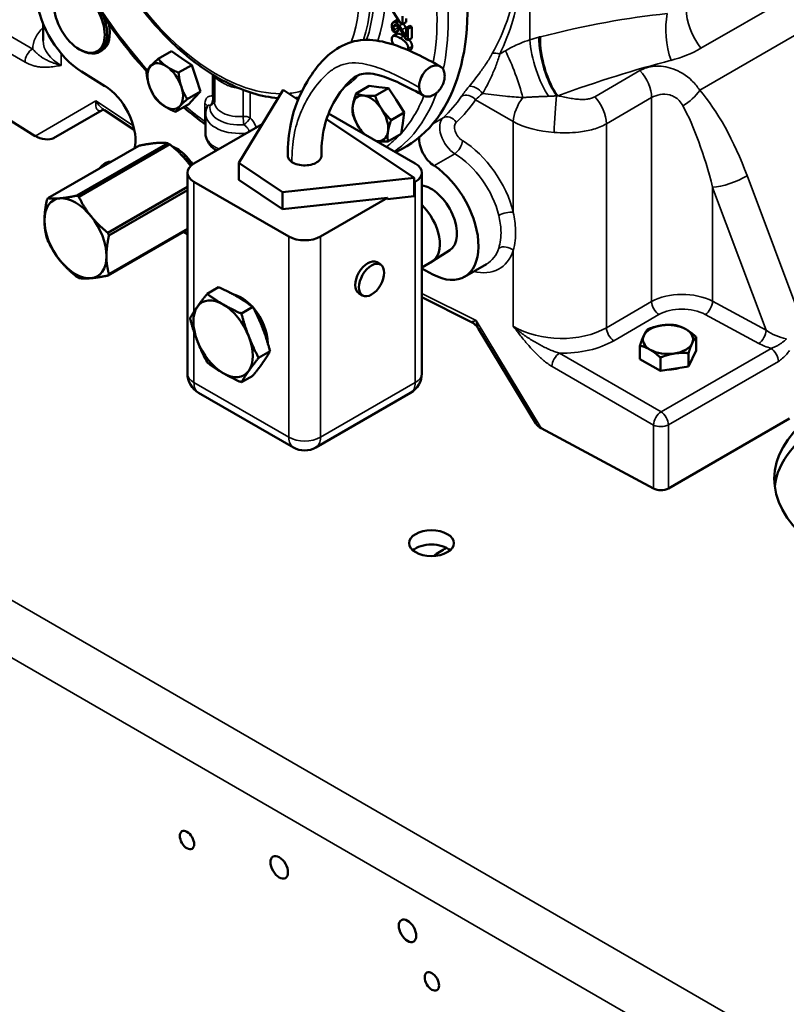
# Model space of a CAD drawing. Header units: inches. Extents: x 1 to 237, y 4 to 150.
# Tile 128 of 209: x 168 to 177, y 74 to 85. Entities that reach past the tile are written whole.
import ezdxf

# ---------------------------------------------------------------- set-up
doc = ezdxf.new("R2010")
doc.units = ezdxf.units.IN
doc.header["$LTSCALE"] = 7
doc.header["$MEASUREMENT"] = 0
doc.layers.add('Visible (ANSI)', color=7, linetype='Continuous', lineweight=50)
doc.layers.add('Visible Narrow (ANSI)', color=7, linetype='Continuous', lineweight=35)

msp = doc.modelspace()

# ---------------------------------------------------------------- linework, layer by layer
at = {"layer": 'Visible (ANSI)'}
for p, q in [((172.525, 84.864), (172.616, 84.72)), ((172.641, 84.706), (172.641, 84.796)), ((168.621, 84.524), (168.621, 84.713)), ((172.577, 84.75), (172.535, 84.725)), ((172.616, 84.72), (172.641, 84.706)), ((172.683, 84.73), (172.641, 84.706)), ((172.723, 84.689), (172.681, 84.665)), ((172.683, 84.771), (172.683, 84.73)), ((172.744, 84.677), (172.701, 84.653)), ((172.723, 84.689), (172.744, 84.677)), ((172.744, 84.677), (172.744, 84.551)), ((172.532, 84.629), (172.557, 84.615)), ((172.577, 84.597), (172.534, 84.573)), ((172.599, 84.641), (172.557, 84.616)), ((172.599, 84.639), (172.557, 84.615)), ((172.557, 84.615), (172.557, 84.616)), ((172.599, 84.641), (172.599, 84.639)), ((172.681, 84.665), (172.681, 84.564)), ((172.701, 84.653), (172.681, 84.665)), ((172.701, 84.527), (172.701, 84.653)), ((172.676, 84.541), (172.701, 84.527)), ((172.744, 84.551), (172.701, 84.527)), ((169.037, 84.42), (169.051, 84.412)), ((169.285, 84.419), (169.256, 84.4)), ((170.055, 84.405), (169.908, 84.32)), ((170.055, 84.405), (170.169, 84.328)), ((172.734, 84.424), (172.712, 84.411)), ((170.284, 84.25), (170.136, 84.165)), ((170.169, 84.328), (170.284, 84.25)), ((170.284, 84.25), (170.332, 84.102)), ((168.533, 83.456), (167.36, 84.182)), ((169.052, 84.176), (169.312, 84.015)), ((170.537, 83.835), (170.537, 84.131)), ((174.264, 84.126), (174.264, 84.126)), ((170.332, 84.102), (170.381, 83.954)), ((172.269, 84.017), (172.121, 83.932)), ((172.269, 84.017), (172.376, 84.003)), ((174.18, 84.078), (174.18, 84.078)), ((170.381, 83.954), (170.233, 83.869)), ((170.381, 83.954), (170.315, 83.883)), ((171.305, 83.973), (170.809, 83.156)), ((171.472, 83.861), (171.305, 83.973)), ((172.483, 83.99), (172.335, 83.904)), ((172.376, 84.003), (172.483, 83.99)), ((172.483, 83.99), (172.572, 83.855)), ((173.967, 83.955), (173.967, 83.955)), ((170.249, 83.813), (170.101, 83.728)), ((170.315, 83.883), (170.249, 83.813)), ((172.572, 83.855), (172.661, 83.72)), ((168.738, 83.433), (169.281, 83.746)), ((169.307, 83.746), (169.641, 83.525)), ((170.437, 83.489), (170.437, 83.704)), ((171.814, 83.708), (172.783, 83.148)), ((172.661, 83.72), (172.514, 83.635)), ((172.661, 83.72), (172.644, 83.599)), ((170.308, 83.148), (171.072, 83.589)), ((172.772, 82.988), (171.791, 83.646)), ((172.644, 83.599), (172.626, 83.479)), ((172.626, 83.479), (172.478, 83.394)), ((170.015, 83.376), (168.998, 82.789)), ((169.021, 82.776), (170.038, 83.363)), ((168.675, 82.76), (169.691, 83.347)), ((172.563, 83.275), (172.63, 83.31)), ((170.809, 83.156), (170.809, 82.966)), ((170.809, 83.156), (171.298, 82.827)), ((170.235, 83.046), (170.235, 80.801)), ((172.857, 83.046), (172.857, 80.801)), ((171.369, 82.332), (170.308, 82.944)), ((171.298, 82.638), (170.809, 82.966)), ((171.298, 82.827), (172.772, 82.988)), ((172.772, 82.784), (172.772, 82.988)), ((172.783, 82.944), (172.772, 82.938)), ((170.235, 82.887), (169.345, 82.373)), ((169.357, 82.344), (170.235, 82.851)), ((171.298, 82.827), (171.298, 82.638)), ((172.474, 82.766), (171.298, 82.638)), ((172.474, 82.766), (171.723, 82.332)), ((172.474, 82.751), (172.772, 82.784)), ((172.474, 82.751), (172.474, 82.766)), ((169.345, 81.896), (170.235, 82.41)), ((170.235, 82.419), (169.357, 81.912)), ((170.192, 82.385), (170.235, 82.358)), ((173.17, 82.18), (172.976, 82.056)), ((172.395, 82.019), (172.353, 82.044)), ((172.971, 82.053), (172.857, 81.987)), ((172.857, 81.975), (172.979, 81.909)), ((173.335, 81.882), (173.581, 82.024)), ((170.584, 81.765), (170.456, 81.691)), ((172.195, 81.673), (172.153, 81.697)), ((172.857, 81.653), (173.406, 81.379)), ((170.839, 81.47), (170.967, 81.544)), ((174.133, 80.24), (173.492, 81.299)), ((175.924, 81.058), (175.924, 81.209)), ((171.159, 81.049), (171.031, 80.975)), ((175.296, 80.961), (175.296, 81.112)), ((175.924, 81.058), (175.84, 80.877)), ((175.526, 80.829), (175.296, 80.961)), ((175.526, 80.829), (175.526, 80.979)), ((175.84, 80.877), (175.84, 81.028)), ((175.84, 80.877), (175.526, 80.829)), ((170.967, 80.776), (170.839, 80.702)), ((170.36, 80.584), (171.421, 79.972)), ((171.671, 79.972), (172.732, 80.584)), ((176.97, 80.297), (175.615, 79.515)), ((175.448, 79.513), (174.191, 80.19))]:
    msp.add_line(p, q, dxfattribs=at)
for centre, start, end in [((170.485, 80.801), 180, 240), ((172.607, 80.801), 300, 0), ((171.546, 80.189), 240, 300)]:
    msp.add_arc(centre, 0.25, start, end, dxfattribs=at)
for centre, major_axis, ratio, start_param, end_param in [((170.994, 86.239), (1.678, -2.906), 0.57735, 6.25849, 9.449473), ((169.071, 84.777), (-0.375, 0.65), 0.57735, 5.800728, 8.604473), ((169.041, 84.76), (0.21, -0.363), 0.57735, 5.532128, 7.660325), ((169.071, 84.777), (0.209, -0.362), 0.57735, 0.025144, 1.072784), ((169.371, 84.542), (0.75, 0.025), 0.553526, 3.122924, 3.125061), ((168.482, 84.276), (0.188, 0), 0.57735, 1.156518, 1.15662), ((169.987, 84.014), (-0.141, 0.243), 0.57735, 0.174503, 1.221701), ((169.987, 84.014), (-0.141, 0.243), 0.57735, 5.410491, 6.457688), ((169.987, 84.014), (-0.141, 0.243), 0.57735, 4.363293, 5.410491), ((170.152, 84.109), (0.14, -0.243), 0.57735, 2.263388, 2.274408), ((169.3, 83.615), (0.25, -0.433), 0.57735, 0.631919, 2.321288), ((169.987, 84.014), (0.141, -0.243), 0.57735, 4.363293, 5.410491), ((170.152, 84.109), (0.141, -0.243), 0.57735, 1.215598, 1.227803), ((169.987, 84.014), (0.141, -0.243), 0.57735, 0.174503, 1.221701), ((172.282, 83.653), (-0.14, 0.243), 0.57735, 5.866906, 6.914103), ((172.282, 83.653), (-0.14, 0.243), 0.57735, 4.819708, 5.866906), ((172.447, 83.748), (0.14, -0.243), 0.57735, 2.72131, 2.729316), ((169.987, 84.014), (0.141, -0.243), 0.57735, 5.410491, 6.457688), ((170.152, 84.109), (0.141, -0.243), 0.57735, 0.17188, 0.177126), ((170.994, 86.239), (1.678, -2.906), 0.57735, 5.293493, 5.293507), ((172.282, 83.653), (0.141, -0.243), 0.57735, 3.77251, 4.819708), ((172.447, 83.748), (0.14, -0.243), 0.57735, 1.671838, 1.684392), ((172.282, 83.653), (-0.141, 0.243), 0.57735, 3.77251, 4.819708), ((172.447, 83.748), (0.14, -0.243), 0.57735, 0.626083, 0.635753), ((172.282, 83.653), (0.14, -0.243), 0.57735, 4.819708, 5.139314), ((172.282, 83.653), (0.14, -0.243), 0.57735, 5.866906, 6.914103), ((168.621, 83.504), (-0.144, 0.04), 0.528273, 1.068386, 2.663863), ((170.026, 82.915), (-0.278, 0.482), 0.57735, 5.468782, 5.526792), ((172.282, 83.653), (0.14, -0.243), 0.57735, 5.856261, 5.866906), ((173.004, 83.321), (-0.125, 0.217), 0.57735, 0.692291, 2.293968), ((170.132, 82.986), (0.345, -0.598), 0.57735, 3.773512, 3.829366), ((170.485, 83.046), (-0.25, 0), 0.57735, 5.497787, 7.068583), ((172.607, 83.046), (0.25, 0), 0.57735, 5.497787, 7.068583), ((172.96, 82.532), (0.375, -0.65), 0.57735, 5.532694, 8.577153), ((172.96, 82.532), (0.205, -0.355), 0.57735, 0.024695, 2.721307), ((168.983, 82.312), (-0.245, 0.425), 0.57735, 6.021386, 7.068583), ((169.01, 82.328), (-0.278, 0.482), 0.57735, 0.232794, 0.290804), ((168.983, 82.312), (-0.245, 0.425), 0.57735, 4.974188, 6.021386), ((169.01, 82.328), (0.278, -0.482), 0.57735, 2.32719, 2.385199), ((172.761, 82.417), (0.21, -0.364), 0.57735, 0, 2.027565), ((168.983, 82.312), (0.245, -0.425), 0.57735, 3.926991, 4.974188), ((168.983, 82.312), (-0.245, 0.425), 0.57735, 3.926991, 4.974188), ((169.01, 82.328), (0.278, -0.482), 0.57735, 1.279992, 1.338002), ((169.01, 82.328), (-0.278, 0.482), 0.57735, 1.279992, 1.338002), ((171.546, 82.434), (-0.25, 0), 0.57735, 0.785398, 2.356194), ((168.983, 82.312), (0.245, -0.425), 0.57735, 4.974188, 6.021386), ((168.983, 82.312), (0.245, -0.425), 0.57735, 6.021386, 7.068583), ((172.253, 81.871), (-0.1, -0.173), 0.57735, 3.141593, 6.283185), ((169.01, 82.328), (-0.278, 0.482), 0.57735, 2.32719, 2.385199), ((169.01, 82.328), (0.278, -0.482), 0.57735, 0.232794, 0.290804), ((170.634, 81.189), (-0.235, 0.407), 0.57735, 5.497787, 6.544985), ((170.839, 81.307), (0.209, -0.362), 0.57735, 1.944877, 2.653733), ((170.634, 81.189), (-0.235, 0.407), 0.57735, 0.261799, 1.308997), ((170.634, 81.189), (-0.235, 0.407), 0.57735, 4.45059, 5.497787), ((170.839, 81.307), (0.209, -0.362), 0.57735, 0.788854, 1.887068), ((173.545, 81.444), (0.141, 0.063), 0.103247, 3.225508, 3.226136), ((175.61, 81.181), (-0.281, 0), 0.57735, 4.974188, 6.021386), ((175.61, 81.181), (-0.281, 0), 0.57735, 3.926991, 4.974188), ((175.61, 81.181), (0.281, 0), 0.57735, 6.021386, 7.068583), ((170.634, 81.189), (0.235, -0.407), 0.57735, 4.45059, 5.497787), ((170.634, 81.189), (0.235, -0.407), 0.57735, 0.261799, 1.308997), ((175.61, 81.181), (-0.281, 0), 0.57735, 6.021386, 7.068583), ((175.61, 81.181), (0.281, 0), 0.57735, 3.926991, 4.974188), ((175.61, 81.181), (0.281, 0), 0.57735, 4.974188, 6.021386), ((170.634, 81.189), (0.235, -0.407), 0.57735, 5.497787, 6.544985), ((175.61, 80.989), (-0.253, 0), 0.57735, 1.613866, 2.051326), ((178.799, 79.618), (-2, 0), 0.57735, 5.497787, 7.991889), ((178.799, 79.457), (-2, 0), 0.57735, 5.497787, 6.213532), ((174.273, 80.24), (0.147, -0.038), 0.507396, 3.619323, 4.259339), ((175.53, 79.564), (-0.12, 0), 0.57735, 0.820305, 2.356194), ((172.965, 78.743), (-0.25, 0), 0.57735, 3.732093, 5.692685)]:
    msp.add_ellipse(centre, major_axis=major_axis, ratio=ratio, start_param=start_param, end_param=end_param, dxfattribs=at)
for centre, major_axis in [((169.027, 84.752), (0.2, -0.347)), ((172.295, 81.846), (0.1, 0.173)), ((172.965, 78.903), (0.25, 0)), ((170.23, 75.583), (-0.0566, 0.0981)), ((171.262, 75.278), (-0.069, 0.12)), ((172.697, 74.568), (-0.069, 0.12)), ((172.97, 74.002), (-0.0566, 0.0981))]:
    msp.add_ellipse(centre, major_axis=major_axis, ratio=0.57735, dxfattribs=at)
for points, degree, knots in [([(169.421, 88.042), (169.299, 87.964), (169.196, 87.854), (169.038, 87.579), (168.984, 87.412), (168.931, 87.034), (168.933, 86.822), (168.996, 86.378), (169.056, 86.147), (169.227, 85.688), (169.338, 85.461), (169.598, 85.034), (169.748, 84.834), (170.072, 84.48), (170.247, 84.326), (170.605, 84.08), (170.789, 83.989), (171.063, 83.905), (171.157, 83.887), (171.248, 83.879)], 3, [0.810093, 0.810093, 0.810093, 0.810093, 1.107873, 1.107873, 1.420886, 1.420886, 1.746226, 1.746226, 2.072532, 2.072532, 2.39776, 2.39776, 2.722621, 2.722621, 3.048088, 3.048088, 3.374586, 3.374586, 3.547036, 3.547036, 3.547036, 3.547036]), ([(168.517, 86.519), (168.563, 86.334), (168.622, 86.147), (168.815, 85.634), (168.973, 85.311), (169.342, 84.709), (169.551, 84.429), (169.778, 84.181)], 3, [1.892737, 1.892737, 1.892737, 1.892737, 2.0778252, 2.0778252, 2.4014564, 2.4014564, 2.7188421, 2.7188421, 2.7188421, 2.7188421]), ([(172.65, 84.711), (172.656, 84.703), (172.67, 84.681), (172.678, 84.669)], 2, [0.158837, 0.158837, 0.158837, 1, 2, 2, 2]), ([(172.577, 84.597), (172.581, 84.6), (172.609, 84.603), (172.656, 84.576)], 2, [0.758879, 0.758879, 0.758879, 1, 2, 2, 2]), ([(171.358, 83.236), (171.358, 83.36), (171.368, 83.481), (171.426, 83.774), (171.494, 83.929), (171.661, 84.208), (171.762, 84.338), (171.983, 84.481), (172.075, 84.517), (172.263, 84.537), (172.358, 84.526), (172.569, 84.474), (172.686, 84.426), (172.889, 84.329), (172.975, 84.283), (173.062, 84.234)], 3, [0, 0, 0, 0, 1.1348, 1.1348, 2.9741, 2.9741, 4.965988, 4.965988, 6.02462, 6.02462, 7.051709, 7.051709, 8.381548, 8.381548, 9.382896, 9.382896, 9.382896, 9.382896]), ([(172.521, 84.54), (172.521, 84.506), (172.544, 84.477), (172.544, 84.476)], 2, [-2, -2, -2, -1, -0.981404, -0.981404, -0.981404]), ([(172.713, 84.534), (172.72, 84.527), (172.748, 84.491), (172.748, 84.458)], 2, [0.761047, 0.761047, 0.761047, 1, 2, 2, 2]), ([(172.828, 84), (172.828, 83.998), (172.828, 83.997), (172.828, 83.995), (172.83, 83.978), (172.834, 83.963), (172.84, 83.95), (172.841, 83.947), (172.843, 83.945), (172.844, 83.942), (172.845, 83.941), (172.846, 83.94), (172.846, 83.939), (172.846, 83.938), (172.847, 83.938), (172.847, 83.938), (172.856, 83.923), (172.867, 83.913), (172.88, 83.907), (172.881, 83.906), (172.882, 83.905), (172.883, 83.905), (172.885, 83.904), (172.888, 83.903), (172.89, 83.902), (172.905, 83.896), (172.919, 83.896), (172.928, 83.896), (172.929, 83.896), (172.929, 83.896), (172.93, 83.896), (172.936, 83.897), (172.943, 83.898), (172.949, 83.899), (172.96, 83.902), (172.971, 83.906), (172.981, 83.911), (172.982, 83.911), (172.983, 83.912), (172.984, 83.913), (172.992, 83.917), (173, 83.921), (173.008, 83.927), (173.009, 83.928), (173.011, 83.929), (173.012, 83.931), (173.019, 83.936), (173.026, 83.941), (173.032, 83.948), (173.036, 83.951), (173.039, 83.955), (173.043, 83.959), (173.055, 83.973), (173.067, 83.988), (173.077, 84.005), (173.079, 84.008), (173.08, 84.011), (173.082, 84.014), (173.091, 84.03), (173.098, 84.048), (173.103, 84.065), (173.104, 84.069), (173.105, 84.073), (173.106, 84.077), (173.112, 84.099), (173.114, 84.121), (173.112, 84.141), (173.111, 84.161), (173.106, 84.179), (173.099, 84.195), (173.098, 84.196), (173.098, 84.197), (173.097, 84.198), (173.096, 84.2), (173.095, 84.202), (173.094, 84.204), (173.085, 84.217), (173.075, 84.226), (173.066, 84.231), (173.066, 84.232), (173.065, 84.232), (173.065, 84.233), (173.064, 84.233), (173.064, 84.233), (173.063, 84.233), (173.059, 84.236), (173.055, 84.238), (173.05, 84.24), (173.041, 84.243), (173.031, 84.245), (173.023, 84.245), (173.022, 84.245), (173.02, 84.245), (173.019, 84.245), (173.018, 84.245), (173.018, 84.245), (173.017, 84.245), (173.009, 84.245), (173, 84.244), (172.991, 84.242), (172.982, 84.24), (172.973, 84.237), (172.964, 84.233), (172.953, 84.228), (172.941, 84.221), (172.928, 84.211), (172.916, 84.202), (172.906, 84.193), (172.891, 84.176), (172.885, 84.169), (172.879, 84.161), (172.873, 84.152), (172.859, 84.132), (172.846, 84.106), (172.837, 84.077), (172.837, 84.075), (172.836, 84.073), (172.836, 84.071), (172.835, 84.069), (172.835, 84.067), (172.834, 84.066), (172.829, 84.045), (172.827, 84.024), (172.828, 84.005), (172.828, 84.003), (172.828, 84.002), (172.828, 84)], 3, [0, 0, 0, 0, 0.016152, 0.016152, 0.016152, 0.16438, 0.16438, 0.16438, 0.196212, 0.196212, 0.196212, 0.21078, 0.21078, 0.21078, 0.213789, 0.213789, 0.213789, 0.397602, 0.397602, 0.397602, 0.416037, 0.416037, 0.416037, 0.450753, 0.450753, 0.450753, 0.677573, 0.677573, 0.677573, 0.687132, 0.687132, 0.687132, 0.838823, 0.838823, 0.838823, 1.107967, 1.107967, 1.107967, 1.138792, 1.138792, 1.138792, 1.358113, 1.358113, 1.358113, 1.40563, 1.40563, 1.40563, 1.601945, 1.601945, 1.601945, 1.713464, 1.713464, 1.713464, 2.120982, 2.120982, 2.120982, 2.190887, 2.190887, 2.190887, 2.584179, 2.584179, 2.584179, 2.678134, 2.678134, 2.678134, 3.171551, 3.171551, 3.171551, 3.658699, 3.658699, 3.658699, 3.691735, 3.691735, 3.691735, 3.761013, 3.761013, 3.761013, 4.262735, 4.262735, 4.262735, 4.299418, 4.299418, 4.299418, 4.328362, 4.328362, 4.328362, 4.597064, 4.597064, 4.597064, 5.194033, 5.194033, 5.194033, 5.2984, 5.2984, 5.2984, 5.3484, 5.3484, 5.3484, 6.009918, 6.009918, 6.009918, 6.684361, 6.684361, 6.684361, 7.533001, 7.533001, 7.533001, 8.295692, 8.295692, 8.295692, 8.592605, 8.592605, 8.592605, 9.240999, 9.240999, 9.240999, 9.2802, 9.2802, 9.2802, 9.320629, 9.320629, 9.320629, 9.775994, 9.775994, 9.775994, 9.812712, 9.812712, 9.812712, 9.812712]), ([(172.879, 83.907), (172.718, 83.997), (172.554, 84.08), (172.315, 84.156), (172.237, 84.163), (172.137, 84.137), (172.097, 84.112), (171.993, 84.015), (171.936, 83.94), (171.842, 83.779), (171.804, 83.695), (171.748, 83.495), (171.733, 83.372), (171.733, 83.236)], 3, [0, 0, 0, 0, 1.915665, 1.915665, 3.217969, 3.217969, 4.276165, 4.276165, 5.638563, 5.638563, 6.875863, 6.875863, 8.180287, 8.180287, 8.180287, 8.180287]), ([(169.307, 83.746), (169.307, 83.746), (169.306, 83.746), (169.303, 83.748), (169.298, 83.749), (169.287, 83.748), (169.281, 83.746), (169.281, 83.746)], 3, [0.0559963, 0.0559963, 0.0559963, 0.0559963, 0.1110889, 0.1110889, 0.2842864, 0.2842864, 0.4762207, 0.4762207, 0.4762207, 0.4762207]), ([(170.458, 83.791), (170.455, 83.786), (170.453, 83.78), (170.448, 83.769), (170.446, 83.764), (170.443, 83.752), (170.442, 83.746), (170.439, 83.734), (170.438, 83.728), (170.437, 83.716), (170.437, 83.71), (170.437, 83.704)], 3, [0.5019171, 0.5019171, 0.5019171, 0.5019171, 0.5586133, 0.5586133, 0.6153096, 0.6153096, 0.6720058, 0.6720058, 0.728702, 0.728702, 0.7853982, 0.7853982, 0.7853982, 0.7853982]), ([(170.56, 83.294), (170.533, 83.31), (170.509, 83.33), (170.468, 83.378), (170.452, 83.407), (170.439, 83.455), (170.437, 83.472), (170.437, 83.489)], 3, [0.9698903, 0.9698903, 0.9698903, 0.9698903, 1.2429146, 1.2429146, 1.5443853, 1.5443853, 1.706032, 1.706032, 1.706032, 1.706032]), ([(170.07, 83.336), (170.071, 83.336), (170.073, 83.335), (170.074, 83.335), (170.084, 83.331), (170.094, 83.326), (170.104, 83.321), (170.128, 83.308), (170.151, 83.293), (170.173, 83.275), (170.175, 83.274), (170.177, 83.272), (170.179, 83.27), (170.181, 83.269), (170.182, 83.268), (170.183, 83.267), (170.184, 83.266), (170.186, 83.265), (170.187, 83.264), (170.213, 83.241), (170.239, 83.213), (170.263, 83.183), (170.274, 83.169), (170.284, 83.155), (170.294, 83.14)], 3, [0.4113621, 0.4113621, 0.4113621, 0.4113621, 0.4262571, 0.4262571, 0.4262571, 0.5356516, 0.5356516, 0.5356516, 0.8144532, 0.8144532, 0.8144532, 0.8427772, 0.8427772, 0.8427772, 0.8598781, 0.8598781, 0.8598781, 0.875211, 0.875211, 0.875211, 1.2312037, 1.2312037, 1.2312037, 1.3967081, 1.3967081, 1.3967081, 1.3967081]), ([(170.277, 83.126), (170.274, 83.131), (170.271, 83.135), (170.253, 83.158), (170.237, 83.177), (170.212, 83.204), (170.203, 83.213), (170.185, 83.23), (170.177, 83.237), (170.169, 83.244)], 3, [2.6411215, 2.6411215, 2.6411215, 2.6411215, 2.6798794, 2.6798794, 2.8706728, 2.8706728, 2.9734525, 2.9734525, 3.0631321, 3.0631321, 3.0631321, 3.0631321]), ([(169.255, 83.096), (169.262, 83.105), (169.269, 83.113), (169.289, 83.133), (169.302, 83.143), (169.327, 83.159), (169.34, 83.164), (169.363, 83.169), (169.373, 83.17), (169.382, 83.169)], 3, [5.713686, 5.713686, 5.713686, 5.713686, 5.924611, 5.924611, 6.251177, 6.251177, 6.578714, 6.578714, 6.836552, 6.836552, 6.836552, 6.836552]), ([(170.279, 83.128), (170.269, 83.141), (170.258, 83.155), (170.237, 83.178), (170.227, 83.189), (170.217, 83.199)], 3, [0.720829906, 0.720829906, 0.720829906, 0.720829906, 0.72265625, 0.72265625, 0.724273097, 0.724273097, 0.724273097, 0.724273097]), ([(171.404, 83.165), (171.385, 83.177), (171.364, 83.201), (171.358, 83.226), (171.358, 83.236)], 3, [-3.1415927, -3.1415927, -3.1415927, -3.1415927, -2.6927937, -2.4310923, -2.4310923, -2.4310923, -2.4310923]), ([(171.733, 83.236), (171.733, 83.234), (171.733, 83.211), (171.709, 83.173), (171.636, 83.137), (171.553, 83.124), (171.468, 83.133), (171.422, 83.153), (171.404, 83.165)], 3, [0.7098, 0.7098, 0.7098, 0.7098, 0.747998, 1.346397, 1.795196, 2.243995, 2.692794, 3.141593, 3.141593, 3.141593, 3.141593]), ([(173.491, 81.301), (173.482, 81.316), (173.471, 81.33), (173.443, 81.357), (173.425, 81.37), (173.406, 81.379)], 3, [0.007258, 0.007258, 0.007258, 0.007258, 0.161381, 0.161381, 0.3443806, 0.3443806, 0.3443806, 0.3443806])]:
    msp.add_open_spline(points, degree=degree, knots=knots, dxfattribs=at)
for points, degree in [([(172.57, 84.721), (172.547, 84.733), (172.521, 84.716), (172.521, 84.688)], 2), ([(172.521, 84.688), (172.521, 84.674), (172.528, 84.64), (172.532, 84.629)], 2), ([(172.541, 84.674), (172.541, 84.681), (172.545, 84.692), (172.549, 84.695)], 2), ([(172.547, 84.642), (172.545, 84.65), (172.541, 84.667), (172.541, 84.674)], 2), ([(172.549, 84.695), (172.552, 84.697), (172.563, 84.696), (172.571, 84.692)], 2), ([(172.605, 84.689), (172.597, 84.699), (172.58, 84.714), (172.57, 84.721)], 2), ([(172.571, 84.692), (172.585, 84.684), (172.612, 84.651), (172.634, 84.615)], 2), ([(172.577, 84.75), (172.585, 84.754), (172.596, 84.752)], 2), ([(172.586, 84.681), (172.587, 84.673), (172.589, 84.666)], 2), ([(172.635, 84.645), (172.628, 84.657), (172.613, 84.68), (172.605, 84.689)], 2), ([(172.613, 84.552), (172.567, 84.578), (172.521, 84.573), (172.521, 84.54)], 2), ([(172.557, 84.616), (172.555, 84.621), (172.549, 84.635), (172.547, 84.642)], 2), ([(172.589, 84.666), (172.591, 84.659), (172.597, 84.645), (172.599, 84.641)], 2), ([(172.634, 84.615), (172.645, 84.597), (172.665, 84.561), (172.676, 84.541)], 2), ([(172.681, 84.564), (172.673, 84.578), (172.647, 84.625), (172.635, 84.645)], 2), ([(172.656, 84.576), (172.657, 84.576), (172.657, 84.575)], 2), ([(172.678, 84.669), (172.679, 84.666), (172.681, 84.664)], 2), ([(172.705, 84.433), (172.705, 84.467), (172.661, 84.524), (172.613, 84.552)], 2), ([(172.748, 84.458), (172.748, 84.432), (172.734, 84.424)], 2), ([(172.703, 84.415), (172.705, 84.423), (172.705, 84.433)], 2), ([(171.442, 83.881), (171.456, 83.882), (171.469, 83.884), (171.482, 83.885)], 3), ([(170.191, 83.779), (170.272, 83.71), (170.354, 83.645), (170.437, 83.585)], 3), ([(170.458, 83.791), (170.458, 83.791), (170.458, 83.791), (170.458, 83.791)], 3), ([(170.262, 83.131), (170.265, 83.127), (170.267, 83.124), (170.27, 83.12)], 3), ([(172.987, 78.759), (173.035, 78.79), (173.082, 78.821), (173.13, 78.851)], 3)]:
    msp.add_open_spline(points, degree=degree, dxfattribs=at)
for points, weights in [([(169.776, 84.179), (169.793, 84.206), (169.824, 84.239)], [1, 1.0379548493, 1]), ([(169.824, 84.239), (169.855, 84.272), (169.908, 84.32)], [1, 1.0379548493, 1]), ([(169.908, 84.32), (169.951, 84.268), (170.004, 84.232)], [1, 1.0379548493, 1]), ([(170.004, 84.232), (170.057, 84.196), (170.136, 84.165)], [1, 1.0379548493, 1]), ([(169.807, 84.021), (169.784, 84.089), (169.776, 84.179)], [1, 1.0379548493, 1]), ([(170.136, 84.165), (170.144, 84.075), (170.167, 84.007)], [1, 1.0379548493, 1]), ([(169.873, 83.883), (169.829, 83.952), (169.807, 84.021)], [1, 1.0379548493, 1]), ([(170.167, 84.007), (170.189, 83.938), (170.233, 83.869)], [1, 1.0379548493, 1]), ([(172.086, 83.801), (172.094, 83.857), (172.121, 83.932)], [1, 1.0379548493, 1]), ([(172.121, 83.932), (172.161, 83.915), (172.21, 83.908)], [1, 1.0379548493, 1]), ([(172.21, 83.908), (172.26, 83.902), (172.335, 83.904)], [1, 1.0379548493, 1]), ([(172.335, 83.904), (172.365, 83.822), (172.407, 83.759)], [1, 1.0379548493, 1]), ([(169.969, 83.795), (169.916, 83.831), (169.873, 83.883)], [1, 1.0379548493, 1]), ([(170.101, 83.728), (170.023, 83.759), (169.969, 83.795)], [1, 1.0379548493, 1]), ([(170.233, 83.869), (170.18, 83.821), (170.15, 83.788)], [1, 1.0379548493, 1]), ([(172.086, 83.691), (172.078, 83.745), (172.086, 83.801)], [1, 1.0379548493, 1]), ([(170.15, 83.788), (170.119, 83.755), (170.101, 83.728)], [1, 1.0379548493, 1]), ([(172.157, 83.546), (172.116, 83.608), (172.086, 83.691)], [1, 1.0379548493, 1]), ([(172.407, 83.759), (172.448, 83.697), (172.514, 83.635)], [1, 1.0379548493, 1]), ([(172.514, 83.635), (172.487, 83.56), (172.478, 83.504)], [1, 1.0379548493, 1]), ([(172.207, 83.481), (172.179, 83.513), (172.157, 83.546)], [1.0189495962, 1.01970413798, 1]), ([(172.478, 83.504), (172.47, 83.448), (172.478, 83.394)], [1, 1.0379548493, 1]), ([(169.88, 83.377), (169.805, 83.371), (169.691, 83.347)], [3.74537358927, 3.74537358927, 3.5066496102]), ([(170.015, 83.376), (169.956, 83.384), (169.88, 83.377)], [3.5066496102, 3.74537358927, 3.74537358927]), ([(170.227, 83.177), (170.151, 83.272), (170.038, 83.363)], [3.74537358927, 3.74537358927, 3.5066496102]), ([(172.354, 83.397), (172.353, 83.397), (172.352, 83.398)], [1, 1.0007229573, 1.00141837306]), ([(172.478, 83.394), (172.403, 83.391), (172.354, 83.397)], [1, 1.0379548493, 1]), ([(170.27, 83.12), (170.25, 83.149), (170.227, 83.177)], [3.72438899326, 3.74537358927, 3.74537358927]), ([(168.636, 82.512), (168.636, 82.614), (168.663, 82.744)], [3.74537358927, 3.74537358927, 3.5066496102]), ([(168.675, 82.76), (168.733, 82.752), (168.809, 82.759)], [3.5066496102, 3.74537358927, 3.74537358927]), ([(168.809, 82.759), (168.885, 82.766), (168.998, 82.789)], [3.74537358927, 3.74537358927, 3.5066496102]), ([(169.021, 82.776), (169.08, 82.653), (169.156, 82.559)], [3.5066496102, 3.74537358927, 3.74537358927]), ([(168.663, 82.312), (168.636, 82.411), (168.636, 82.512)], [3.5066496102, 3.74537358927, 3.74537358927]), ([(169.156, 82.559), (169.232, 82.465), (169.345, 82.373)], [3.74537358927, 3.74537358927, 3.5066496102]), ([(168.809, 82.066), (168.733, 82.16), (168.675, 82.283)], [3.74537358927, 3.74537358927, 3.5066496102]), ([(169.357, 82.344), (169.329, 82.213), (169.329, 82.112)], [3.5066496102, 3.74537358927, 3.74537358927]), ([(168.998, 81.88), (168.885, 81.971), (168.809, 82.066)], [3.5066496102, 3.74537358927, 3.74537358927]), ([(169.329, 82.112), (169.329, 82.011), (169.357, 81.912)], [3.74537358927, 3.74537358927, 3.5066496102]), ([(169.156, 81.866), (169.08, 81.859), (169.021, 81.867)], [3.74537358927, 3.74537358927, 3.5066496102]), ([(169.345, 81.896), (169.232, 81.872), (169.156, 81.866)], [3.5066496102, 3.74537358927, 3.74537358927]), ([(170.789, 81.662), (170.7, 81.714), (170.584, 81.765)], [1, 1.08759348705, 1.09793409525]), ([(170.346, 81.547), (170.39, 81.61), (170.456, 81.691)], [1, 1.08759348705, 1.09793409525]), ([(170.456, 81.691), (170.545, 81.624), (170.634, 81.573)], [1.09793409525, 1.08759348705, 1]), ([(170.967, 81.544), (170.878, 81.611), (170.789, 81.662)], [1.09793409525, 1.08759348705, 1]), ([(170.264, 81.418), (170.301, 81.484), (170.346, 81.547)], [1.09793409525, 1.08759348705, 1]), ([(170.634, 81.573), (170.723, 81.521), (170.839, 81.47)], [1, 1.08759348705, 1.09793409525]), ([(171.077, 81.304), (171.033, 81.419), (170.967, 81.544)], [1, 1.08759348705, 1.09793409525]), ([(170.346, 81.163), (170.301, 81.278), (170.264, 81.418)], [1, 1.08759348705, 1.09793409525]), ([(170.839, 81.47), (170.877, 81.329), (170.922, 81.215)], [1.09793409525, 1.08759348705, 1]), ([(171.159, 81.049), (171.122, 81.19), (171.077, 81.304)], [1.09793409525, 1.08759348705, 1]), ([(175.338, 81.223), (175.358, 81.265), (175.38, 81.293)], [1, 1.0379548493, 1]), ([(175.38, 81.293), (175.464, 81.326), (175.537, 81.338)], [1, 1.0379548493, 1]), ([(175.537, 81.338), (175.61, 81.349), (175.694, 81.341)], [1, 1.0379548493, 1]), ([(175.694, 81.341), (175.756, 81.326), (175.809, 81.296)], [1, 1.0379548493, 1]), ([(175.809, 81.296), (175.862, 81.265), (175.924, 81.209)], [1, 1.0379548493, 1]), ([(170.456, 80.924), (170.39, 81.048), (170.346, 81.163)], [1.09793409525, 1.08759348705, 1]), ([(170.922, 81.215), (170.966, 81.1), (171.031, 80.975)], [1, 1.08759348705, 1.09793409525]), ([(175.296, 81.112), (175.319, 81.181), (175.338, 81.223)], [1, 1.0379548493, 1]), ([(175.924, 81.209), (175.901, 81.181), (175.882, 81.139)], [1, 1.0379548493, 1]), ([(171.077, 80.921), (171.122, 80.984), (171.159, 81.049)], [1, 1.08759348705, 1.09793409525]), ([(175.411, 81.066), (175.358, 81.097), (175.296, 81.112)], [1, 1.0379548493, 1]), ([(175.526, 80.979), (175.464, 81.035), (175.411, 81.066)], [1, 1.0379548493, 1]), ([(175.882, 81.139), (175.862, 81.097), (175.84, 81.028)], [1, 1.0379548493, 1]), ([(171.031, 80.975), (170.966, 80.894), (170.922, 80.831)], [1.09793409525, 1.08759348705, 1]), ([(175.683, 81.024), (175.61, 81.013), (175.526, 80.979)], [1, 1.0379548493, 1]), ([(175.84, 81.028), (175.756, 81.035), (175.683, 81.024)], [1, 1.0379548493, 1]), ([(170.634, 80.805), (170.545, 80.856), (170.456, 80.924)], [1, 1.08759348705, 1.09793409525]), ([(170.922, 80.831), (170.877, 80.767), (170.839, 80.702)], [1, 1.08759348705, 1.09793409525]), ([(170.967, 80.776), (171.033, 80.857), (171.077, 80.921)], [1.09793409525, 1.08759348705, 1]), ([(170.839, 80.702), (170.723, 80.754), (170.634, 80.805)], [1.09793409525, 1.08759348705, 1])]:
    msp.add_rational_spline(points, weights, degree=2, dxfattribs=at)
at = {"layer": 'Visible Narrow (ANSI)'}
for p, q in [((174.064, 84.532), (174.064, 88.066)), ((175.979, 84.437), (179.302, 86.355)), ((175.965, 83.967), (179.694, 86.12)), ((168.504, 84.429), (167.445, 85.041)), ((167.36, 84.894), (168.419, 84.282)), ((172.572, 84.691), (172.541, 84.674)), ((172.551, 84.696), (172.549, 84.695)), ((172.603, 84.74), (172.57, 84.721)), ((172.637, 84.708), (172.605, 84.689)), ((172.589, 84.666), (172.547, 84.642)), ((172.656, 84.576), (172.613, 84.552)), ((172.678, 84.669), (172.635, 84.645)), ((172.748, 84.458), (172.705, 84.433)), ((168.823, 84.245), (168.823, 84.38)), ((170.515, 84.145), (170.515, 83.904)), ((175.296, 84.187), (174.791, 83.895)), ((170.858, 83.972), (170.858, 83.676)), ((170.935, 83.661), (170.935, 83.945)), ((169.211, 83.848), (168.533, 83.456)), ((169.63, 83.571), (169.211, 83.848)), ((170.431, 83.82), (170.431, 83.617)), ((173.459, 83.862), (173.88, 83.619)), ((174.922, 83.593), (175.427, 83.885)), ((175.427, 83.885), (175.427, 81.604)), ((172.981, 83.594), (173.094, 83.66)), ((173.88, 83.619), (173.88, 82.601)), ((174.922, 81.312), (174.922, 83.593)), ((172.993, 83.124), (173.225, 83.258)), ((170.308, 81.491), (170.308, 82.944)), ((172.783, 82.944), (172.783, 80.699)), ((177.108, 81.38), (176.496, 83.013)), ((176.109, 82.882), (176.708, 81.284)), ((176.109, 81.608), (176.109, 82.882)), ((160.869, 82.534), (184.557, 68.858)), ((171.369, 82.332), (171.369, 80.087)), ((171.723, 80.087), (171.723, 82.332)), ((173.88, 82.177), (173.88, 81.325)), ((184.279, 68.376), (160.591, 82.052)), ((173.464, 81.393), (172.857, 81.696)), ((175.427, 81.604), (174.922, 81.312)), ((175.512, 81.643), (175.512, 81.643)), ((175.751, 81.685), (175.751, 81.685)), ((176.708, 81.284), (176.109, 81.608)), ((176.069, 81.502), (176.069, 81.502)), ((174.191, 80.19), (173.464, 81.393)), ((175.004, 81.167), (175.509, 81.459)), ((176.027, 81.459), (176.627, 81.136)), ((170.308, 80.699), (170.308, 81.268)), ((176.763, 81.081), (175.533, 80.371)), ((175.533, 80.371), (174.397, 81.027)), ((175.615, 80.226), (176.845, 80.936)), ((174.313, 80.88), (175.448, 80.224)), ((171.369, 80.087), (170.308, 80.699)), ((172.783, 80.699), (171.723, 80.087)), ((175.448, 80.224), (175.448, 79.513)), ((175.615, 79.515), (175.615, 80.226))]:
    msp.add_line(p, q, dxfattribs=at)
for centre, major_axis, ratio, start_param, end_param in [((170.786, 86.12), (-1.673, 2.897), 0.57735, 3.710252, 5.406283), ((170.562, 85.99), (1.129, -1.956), 0.57735, 2.457314, 5.962876), ((170.624, 86.026), (-1.174, 2.033), 0.57735, 3.618291, 5.396686), ((170.663, 86.049), (1.175, -2.035), 0.57735, 0.463107, 2.233966), ((170.562, 85.99), (1.129, -1.956), 0.57735, 0.44522, 2.255075), ((170.725, 86.084), (1.628, -2.819), 0.57735, 0.595142, 1.465688), ((170.725, 86.084), (-1.628, 2.819), 0.57735, 1.107477, 1.937159), ((170.725, 86.084), (-1.22, 2.113), 0.57735, 3.612658, 4.48558), ((174.021, 83.503), (3.301, 0.974), 0.285443, 0.989069, 1.437785), ((175.813, 84.564), (0.051, -0.497), 0.444733, 4.113922, 5.219533), ((176.169, 84.671), (0.25, -0.433), 0.57735, 3.926991, 4.930098), ((169.374, 84.442), (-0.87, -0.025), 0.556861, 5.742206, 6.256875), ((174.163, 83.509), (-1.002, -0.809), 0.739997, 4.156886, 4.171945), ((174.394, 84.304), (0.123, -0.485), 0.354691, 4.054778, 5.579577), ((169.371, 84.542), (0.75, 0.025), 0.553526, 3.125061, 3.873416), ((174.276, 84.27), (0.151, -0.477), 0.314199, 4.035415, 5.496413), ((174.377, 84.3), (0.129, -0.483), 0.346045, 4.050327, 5.570071), ((168.507, 84.33), (0.06, 0.104), 0.616921, 0.785803, 2.355586), ((173.726, 84.301), (0.106, -0.057), 0.536869, 1.82639, 2.679618), ((173.821, 84.121), (-0.174, 0.469), 0.175549, 4.124058, 5.307749), ((174.232, 83.241), (2.952, 1.136), 0.181149, 1.003533, 1.452249), ((170.725, 86.084), (1.22, -2.113), 0.57735, 0.029929, 0.185996), ((175.215, 84.008), (0.15, -0.26), 0.57735, 0.785398, 1.96374), ((173.462, 83.924), (-0.0927, 0.0762), 0.497867, 4.268059, 5.968376), ((170.451, 83.867), (-0.0104, -0.0894), 0.750176, 0.776641, 2.079997), ((170.451, 83.867), (0.09, 0), 0.57735, 0.302246, 0.785398), ((170.562, 85.99), (1.129, -1.956), 0.57735, 6.024099, 6.139339), ((170.786, 86.12), (1.673, -2.897), 0.57735, 0.057087, 0.454179), ((170.725, 86.084), (1.628, -2.819), 0.57735, 0.187499, 0.426555), ((173.377, 83.811), (-0.0996, 0.0669), 0.774395, 4.375552, 5.915772), ((174.358, 83.668), (-0.019, -0.299), 0.045556, 3.803234, 5.330332), ((174.323, 83.272), (0.841, 0.268), 0.692729, 1.290504, 1.304258), ((175.776, 83.967), (-0.226, -0.197), 0.473913, 1.186906, 2.067163), ((175.971, 82.573), (-0.517, 1.658), 0.368169, 4.864853, 5.587), ((169.299, 83.895), (0.057, 0.155), 0.447326, 2.039833, 3.609411), ((169.299, 83.895), (0.111, -0.166), 0.497436, 4.66559, 5.415504), ((170.368, 83.783), (0.09, 0), 0.57735, 0.108427, 0.785398), ((170.817, 83.77), (-0.33, 0), 0.57735, 6.134548, 8.002618), ((170.451, 83.867), (0.0871, -0.0226), 0.807494, 5.37939, 6.22548), ((170.817, 83.835), (-0.28, 0), 0.57735, 0, 1.719433), ((171.178, 86.346), (1.748, -2.812), 0.597836, 0.105871, 0.262629), ((171.26, 86.396), (-1.808, 2.916), 0.597134, 3.24819, 3.404949), ((174.085, 83.745), (-0.15, -0.26), 0.536374, 4.468236, 5.497178), ((174.71, 83.716), (0.15, -0.26), 0.57735, 0.785398, 1.96374), ((175.781, 82.573), (-0.324, 1.526), 0.249719, 4.863258, 5.585405), ((169.399, 83.526), (-0.118, 0.22), 0.557272, 0.001382, 0.017372), ((169.055, 83.754), (0.241, 0.009), 0.195376, 5.902933, 5.926499), ((170.725, 86.084), (-1.628, 2.819), 0.57735, 2.130673, 2.228273), ((170.817, 83.704), (-0.38, 0), 0.57735, 0, 1.789679), ((173.161, 83.561), (-0.0802, 0.0892), 0.797549, 4.569978, 6.113202), ((170.495, 83.654), (-0.0529, -0.0728), 0.498979, 5.554065, 6.121408), ((170.872, 83.624), (0.09, 0), 0.57735, 0.785398, 1.719433), ((170.872, 83.624), (0.0078, -0.0897), 0.120915, 4.091673, 5.201915), ((170.872, 83.624), (0.0648, 0.0624), 0.32234, 4.32389, 5.627245), ((173.236, 83.455), (0.128, -0.214), 0.587736, 3.257492, 5.426146), ((173.318, 83.506), (-0.069, 0.111), 0.597134, 0.106598, 2.275253), ((174.392, 83.936), (0.75, -0.014), 0.589315, 3.97282, 4.648716), ((170.725, 86.084), (1.628, -2.819), 0.57735, 0.068141, 0.173273), ((173.23, 83.353), (0.062, 0.103), 0.519891, 3.940497, 5.509123), ((173.272, 82.716), (-0.459, 0.74), 0.597134, 4.211295, 5.416845), ((173.191, 82.665), (0.399, -0.636), 0.600224, 1.066468, 2.272018), ((169.322, 83.017), (0.083, 0.145), 0.57735, 0.254983, 1.315813), ((176.306, 83.013), (-0.281, -0.105), 0.276957, 0.696197, 2.204525), ((173.798, 82.55), (0.117, 0.028), 0.384758, 0.70358, 2.241061), ((173.272, 82.716), (-0.459, 0.74), 0.597134, 2.598174, 3.605256), ((173.191, 82.665), (0.399, -0.636), 0.600224, 6.261235, 6.743614), ((173.798, 82.126), (0.114, -0.038), 0.717274, 1.029414, 2.566895), ((175.781, 81.389), (-0.5, 0.012), 0.592459, 4.010794, 5.511777), ((175.512, 81.555), (-0.06, 0.104), 0.57735, 0.785398, 2.321288), ((176.03, 81.555), (0.057, 0.106), 0.515245, 3.912454, 5.480816), ((175.778, 81.293), (0.38, -0.012), 0.597134, 0.873927, 2.37491), ((173.545, 81.444), (0.141, 0.063), 0.103247, 3.226136, 4.04515), ((173.545, 81.444), (-0.003, -0.181), 0.467293, 5.005262, 5.645278), ((174.392, 81.643), (-0.75, 0.027), 0.600224, 0.842255, 2.378145), ((175.007, 81.263), (-0.06, 0.104), 0.57735, 0.785398, 2.321288), ((176.63, 81.232), (0.057, 0.106), 0.515245, 3.912454, 5.480816), ((176.905, 81.416), (0.332, -0.135), 0.587884, 4.334827, 5.032596), ((174.389, 81.547), (0.87, -0.027), 0.597134, 4.741138, 5.516502), ((176.902, 81.32), (0.452, -0.065), 0.574989, 4.142566, 4.48268), ((176.76, 80.985), (-0.06, 0.104), 0.57735, 3.926991, 5.462643), ((174.394, 80.931), (0.06, 0.104), 0.536374, 0.786007, 2.355586), ((170.485, 80.801), (-0.25, 0), 0.57735, 0, 0.785398), ((172.607, 80.801), (0.25, 0), 0.57735, 5.497787, 6.283185), ((170.485, 80.801), (-0.125, -0.217), 0.57735, 5.497787, 6.283185), ((172.607, 80.801), (0.125, -0.217), 0.57735, 0, 0.785398), ((175.53, 80.275), (0.06, 0.104), 0.536374, 0.786007, 2.355586), ((175.53, 80.275), (-0.06, 0.104), 0.57735, 3.926991, 5.462881), ((175.53, 80.275), (-0.12, 0), 0.57735, 0.820305, 2.356194), ((171.546, 80.189), (-0.125, -0.217), 0.57735, 5.497787, 6.283185), ((171.546, 80.189), (-0.25, 0), 0.57735, 0.785398, 2.356194), ((171.546, 80.189), (0.125, -0.217), 0.57735, 0, 0.785398)]:
    msp.add_ellipse(centre, major_axis=major_axis, ratio=ratio, start_param=start_param, end_param=end_param, dxfattribs=at)
for points, knots in [([(173.087, 86.987), (173.158, 86.849), (173.31, 86.582), (173.534, 86.212), (173.731, 85.861), (173.853, 85.571), (173.901, 85.326), (173.905, 85.07), (173.825, 84.741), (173.709, 84.495), (173.645, 84.378)], [0, 0, 0, 0, 1.236117, 2.472235, 3.708352, 4.94447, 5.562528, 6.180587, 7.416705, 8.652822, 8.652822, 8.652822, 8.652822]), ([(173.729, 84.371), (173.785, 84.491), (173.886, 84.745), (173.956, 85.083), (173.953, 85.348), (173.911, 85.604), (173.804, 85.907), (173.631, 86.272), (173.434, 86.653), (173.299, 86.922), (173.236, 87.06)], [-8.652822, -8.652822, -8.652822, -8.652822, -7.416705, -6.180587, -5.562528, -4.94447, -3.708352, -2.472235, -1.236117, 0, 0, 0, 0]), ([(174.064, 84.532), (174.027, 84.519), (173.936, 84.485), (173.843, 84.44), (173.791, 84.409)], [-1.232363, -1.232363, -1.232363, -1.232363, -0.704207, 0, 0, 0, 0]), ([(168.823, 84.245), (168.822, 84.245), (168.822, 84.246), (168.806, 84.25), (168.789, 84.255), (168.762, 84.264), (168.75, 84.268), (168.722, 84.278), (168.707, 84.284), (168.683, 84.295), (168.674, 84.299), (168.654, 84.309), (168.643, 84.315), (168.631, 84.322), (168.63, 84.323), (168.619, 84.329), (168.611, 84.334), (168.603, 84.34), (168.602, 84.341), (168.592, 84.347), (168.584, 84.353), (168.568, 84.366), (168.559, 84.374), (168.548, 84.383), (168.546, 84.385), (168.535, 84.396), (168.527, 84.404), (168.514, 84.418), (168.509, 84.424), (168.504, 84.429)], [-1.657693, -1.657693, -1.657693, -1.657693, -1.655886, -1.655886, -1.471172, -1.471172, -1.324709, -1.324709, -1.125877, -1.125877, -0.993532, -0.993532, -0.827943, -0.827943, -0.798863, -0.798863, -0.662355, -0.662355, -0.644954, -0.644954, -0.496766, -0.496766, -0.331177, -0.331177, -0.286163, -0.286163, -0.106819, -0.106819, -0.000022, -0.000022, -0.000022, -0.000022]), ([(173.645, 84.378), (173.626, 84.341), (173.58, 84.269), (173.493, 84.145), (173.426, 84.06), (173.385, 84.011)], [-1.342849, -1.342849, -1.342849, -1.342849, -0.959178, -0.575507, 0, 0, 0, 0]), ([(173.536, 83.933), (173.571, 83.992), (173.624, 84.093), (173.687, 84.24), (173.717, 84.327), (173.729, 84.371)], [0, 0, 0, 0, 0.575507, 0.959178, 1.342843, 1.342843, 1.342843, 1.342843]), ([(168.419, 84.282), (168.449, 84.265), (168.479, 84.253), (168.507, 84.244), (168.522, 84.239), (168.536, 84.236), (168.55, 84.233), (168.564, 84.23), (168.578, 84.228), (168.591, 84.227), (168.605, 84.226), (168.618, 84.225), (168.632, 84.225), (168.645, 84.224), (168.658, 84.224), (168.671, 84.225), (168.697, 84.226), (168.722, 84.229), (168.748, 84.233), (168.773, 84.237), (168.798, 84.241), (168.822, 84.245), (168.822, 84.245), (168.822, 84.245), (168.823, 84.245)], [0, 0, 0, 0, 0.331177, 0.331177, 0.331177, 0.496766, 0.496766, 0.496766, 0.662355, 0.662355, 0.662355, 0.827943, 0.827943, 0.827943, 0.993532, 0.993532, 0.993532, 1.324709, 1.324709, 1.324709, 1.655886, 1.655886, 1.655886, 1.657693, 1.657693, 1.657693, 1.657693]), ([(171.404, 83.165), (171.404, 83.279), (171.42, 83.47), (171.491, 83.713), (171.61, 83.938), (171.742, 84.107), (171.866, 84.21), (172.011, 84.279), (172.203, 84.282), (172.506, 84.17), (172.709, 84.067), (172.828, 84)], [1, 1, 1, 1, 1.285714, 1.571429, 1.857143, 2.142857, 2.285714, 2.428571, 2.714286, 2.857143, 3, 3, 3, 3]), ([(175.965, 83.967), (175.94, 84.007), (175.851, 84.116), (175.664, 84.225), (175.453, 84.248), (175.342, 84.214), (175.296, 84.187)], [-1.73775, -1.73775, -1.73775, -1.73775, -1.4895, -0.993, -0.4965, 0, 0, 0, 0]), ([(170.541, 84.129), (170.543, 84.124), (170.544, 84.12), (170.552, 84.107), (170.559, 84.099), (170.575, 84.085), (170.583, 84.079), (170.602, 84.067), (170.613, 84.06), (170.629, 84.051), (170.635, 84.048), (170.654, 84.038), (170.669, 84.03), (170.686, 84.022), (170.688, 84.022), (170.706, 84.013), (170.725, 84.007), (170.762, 83.998), (170.781, 83.995), (170.8, 83.995)], [-1.264296, -1.264296, -1.264296, -1.264296, -1.173549, -1.173549, -0.98005, -0.98005, -0.821074, -0.821074, -0.662114, -0.662114, -0.58803, -0.58803, -0.409875, -0.409875, -0.39202, -0.39202, -0.19601, -0.19601, -0.001307, -0.001307, -0.001307, -0.001307]), ([(170.515, 83.904), (170.495, 83.906), (170.451, 83.899), (170.431, 83.853), (170.431, 83.82)], [0.2814956, 0.2814956, 0.2814956, 0.2814956, 0.5126042, 0.8207491, 0.8207491, 0.8207491, 0.8207491]), ([(173.536, 83.933), (173.62, 83.92), (173.77, 83.901), (173.922, 83.89), (173.986, 83.886)], [-1.789585, -1.789585, -1.789585, -1.789585, -0.766965, 0, 0, 0, 0]), ([(174.276, 83.9), (174.29, 83.901), (174.305, 83.902), (174.321, 83.902), (174.335, 83.903), (174.35, 83.904), (174.365, 83.905)], [0, 0, 0, 0, 0.1482844, 0.1482844, 0.1482844, 0.2826994, 0.2826994, 0.2826994, 0.2826994]), ([(174.791, 83.895), (174.78, 83.889), (174.768, 83.884), (174.741, 83.875), (174.726, 83.871), (174.706, 83.868), (174.702, 83.868), (174.679, 83.865), (174.66, 83.865), (174.62, 83.866), (174.599, 83.867), (174.555, 83.872), (174.532, 83.876), (174.486, 83.884), (174.462, 83.889), (174.418, 83.898), (174.397, 83.902), (174.377, 83.906)], [-0.9873894, -0.9873894, -0.9873894, -0.9873894, -0.8668231, -0.8668231, -0.7412059, -0.7412059, -0.7052782, -0.7052782, -0.5628738, -0.5628738, -0.4231669, -0.4231669, -0.2775319, -0.2775319, -0.1382024, -0.1382024, -0.0213528, -0.0213528, -0.0213528, -0.0213528]), ([(175.427, 83.885), (175.456, 83.902), (175.521, 83.926), (175.632, 83.925), (175.724, 83.874), (175.766, 83.816), (175.778, 83.794)], [0, 0, 0, 0, 0.4965, 0.993, 1.4895, 1.73775, 1.73775, 1.73775, 1.73775]), ([(170.458, 83.791), (170.46, 83.796), (170.469, 83.804), (170.481, 83.803), (170.49, 83.798)], [-0.6463262, -0.6463262, -0.6463262, -0.6463262, -0.5126042, -0.2814956, -0.2814956, -0.2814956, -0.2814956]), ([(173.986, 83.886), (174.001, 83.887), (174.016, 83.888), (174.049, 83.891), (174.066, 83.891), (174.099, 83.893), (174.116, 83.894), (174.135, 83.894), (174.136, 83.894), (174.152, 83.895), (174.166, 83.896), (174.194, 83.897), (174.207, 83.897), (174.236, 83.898), (174.251, 83.899), (174.27, 83.9), (174.273, 83.9), (174.276, 83.9)], [0.000002, 0.000002, 0.000002, 0.000002, 0.230414, 0.230414, 0.46731, 0.46731, 0.684106, 0.684106, 0.704207, 0.704207, 0.877891, 0.877891, 1.032978, 1.032978, 1.199635, 1.199635, 1.232363, 1.232363, 1.232363, 1.232363]), ([(170.866, 83.581), (170.873, 83.577), (170.879, 83.573), (170.891, 83.563), (170.897, 83.558), (170.906, 83.547), (170.911, 83.542), (170.915, 83.536), (170.915, 83.535), (170.919, 83.528), (170.922, 83.523), (170.925, 83.514), (170.927, 83.51), (170.927, 83.506)], [-0.5392535, -0.5392535, -0.5392535, -0.5392535, -0.4417581, -0.4417581, -0.3440605, -0.3440605, -0.2464223, -0.2464223, -0.2311086, -0.2311086, -0.1399556, -0.1399556, -0.0703817, -0.0703817, -0.0703817, -0.0703817]), ([(171.005, 83.551), (171.004, 83.554), (170.988, 83.595), (170.962, 83.633), (170.935, 83.661)], [0.200052, 0.200052, 0.200052, 0.200052, 0.2311086, 0.5392535, 0.5392535, 0.5392535, 0.5392535]), ([(174.336, 83.496), (174.428, 83.49), (174.583, 83.491), (174.78, 83.527), (174.878, 83.568), (174.922, 83.593)], [0, 0, 0, 0, 0.4231669, 0.7052782, 0.9873894, 0.9873894, 0.9873894, 0.9873894]), ([(170.589, 83.311), (170.589, 83.311), (170.588, 83.311), (170.57, 83.319), (170.555, 83.327), (170.53, 83.342), (170.519, 83.349), (170.497, 83.367), (170.487, 83.377), (170.468, 83.4), (170.46, 83.411), (170.447, 83.435), (170.443, 83.447), (170.438, 83.468), (170.437, 83.477), (170.437, 83.487), (170.437, 83.488), (170.437, 83.489)], [-0.9039949, -0.9039949, -0.9039949, -0.9039949, -0.8984753, -0.8984753, -0.777443, -0.777443, -0.6842641, -0.6842641, -0.561915, -0.561915, -0.4396453, -0.4396453, -0.3173317, -0.3173317, -0.228088, -0.228088, -0.2197465, -0.2197465, -0.2197465, -0.2197465]), ([(173.88, 82.177), (173.899, 82.245), (173.915, 82.382), (173.894, 82.534), (173.88, 82.601)], [-1.339263, -1.339263, -1.339263, -1.339263, -0.57397, 0, 0, 0, 0]), ([(173.717, 82.567), (173.731, 82.509), (173.752, 82.377), (173.736, 82.259), (173.717, 82.202)], [0, 0, 0, 0, 0.57397, 1.339263, 1.339263, 1.339263, 1.339263]), ([(173.88, 81.325), (173.88, 81.325), (173.88, 81.325), (173.881, 81.325), (173.907, 81.291), (173.934, 81.257), (173.961, 81.223), (173.987, 81.19), (174.015, 81.156), (174.043, 81.124), (174.07, 81.092), (174.099, 81.06), (174.128, 81.03), (174.142, 81.016), (174.157, 81.001), (174.172, 80.987), (174.187, 80.973), (174.203, 80.96), (174.218, 80.947), (174.234, 80.934), (174.249, 80.922), (174.265, 80.911), (174.281, 80.899), (174.297, 80.889), (174.313, 80.88)], [-0.001807, -0.001807, -0.001807, -0.001807, 0, 0, 0, 0.331177, 0.331177, 0.331177, 0.662355, 0.662355, 0.662355, 0.993532, 0.993532, 0.993532, 1.159121, 1.159121, 1.159121, 1.324709, 1.324709, 1.324709, 1.490298, 1.490298, 1.490298, 1.655886, 1.655886, 1.655886, 1.655886]), ([(174.397, 81.027), (174.382, 81.032), (174.349, 81.042), (174.298, 81.062), (174.246, 81.086), (174.176, 81.121), (174.086, 81.172), (173.98, 81.244), (173.912, 81.297), (173.88, 81.325), (173.88, 81.325), (173.88, 81.325)], [-1.655886, -1.655886, -1.655886, -1.655886, -1.490298, -1.324709, -1.159121, -0.993532, -0.662355, -0.331177, 0, 0, 0.001807, 0.001807, 0.001807, 0.001807]), ([(176.934, 81.188), (176.93, 81.183), (176.925, 81.177), (176.92, 81.172), (176.915, 81.167), (176.909, 81.163), (176.903, 81.158), (176.899, 81.155), (176.895, 81.152), (176.891, 81.149), (176.883, 81.143), (176.875, 81.137), (176.867, 81.132), (176.86, 81.128), (176.853, 81.123), (176.846, 81.119), (176.843, 81.118), (176.841, 81.116), (176.839, 81.115), (176.828, 81.109), (176.817, 81.103), (176.806, 81.098), (176.794, 81.092), (176.782, 81.088), (176.771, 81.084), (176.768, 81.083), (176.765, 81.082), (176.763, 81.081)], [-0.8245923, -0.8245923, -0.8245923, -0.8245923, -0.7328036, -0.7328036, -0.7328036, -0.6475527, -0.6475527, -0.6475527, -0.5889945, -0.5889945, -0.5889945, -0.4797321, -0.4797321, -0.4797321, -0.3821144, -0.3821144, -0.3821144, -0.3533967, -0.3533967, -0.3533967, -0.2032386, -0.2032386, -0.2032386, -0.0390813, -0.0390813, -0.0390813, 0, 0, 0, 0]), ([(176.845, 80.936), (176.877, 80.955), (176.922, 80.994), (176.96, 81.044), (176.97, 81.059)], [0, 0, 0, 0, 0.3533967, 0.4846351, 0.4846351, 0.4846351, 0.4846351])]:
    msp.add_open_spline(points, degree=3, knots=knots, dxfattribs=at)
for points in [[(174.165, 84.561), (174.132, 84.552), (174.098, 84.543), (174.064, 84.532)], [(173.791, 84.409), (173.771, 84.397), (173.75, 84.384), (173.729, 84.371)], [(175.644, 84.302), (175.761, 84.332), (175.875, 84.377), (175.979, 84.437)], [(173.385, 84.011), (173.352, 83.97), (173.324, 83.933), (173.303, 83.901)], [(173.459, 83.862), (173.48, 83.882), (173.506, 83.906), (173.536, 83.933)], [(170.437, 83.612), (170.435, 83.614), (170.433, 83.615), (170.431, 83.617)]]:
    msp.add_open_spline(points, degree=3, dxfattribs=at)

doc.saveas('drawing.dxf')
